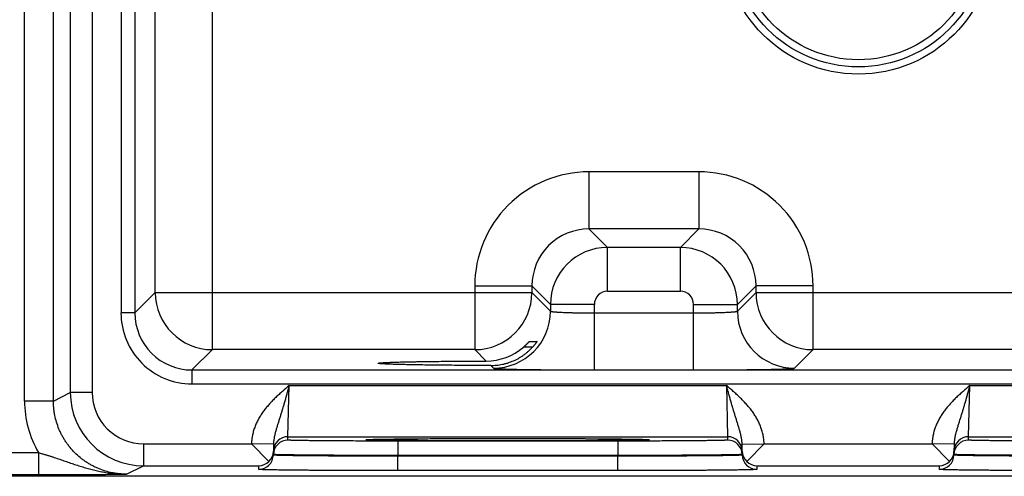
# Model space of a CAD drawing. Header units: inches. Extents: x 0 to 34, y 0 to 22.
# Tile 24 of 116: x 9.319 to 10.664, y 13.732 to 14.356. Entities that reach past the tile are written whole.
import ezdxf

# ---------------------------------------------------------------- set-up
doc = ezdxf.new("R2010")
doc.units = ezdxf.units.IN
doc.header["$LTSCALE"] = 1.87
doc.header["$MEASUREMENT"] = 0
doc.layers.get('0').update_dxf_attribs({"linetype": 'CONTINUOUS'})

msp = doc.modelspace()

# ---------------------------------------------------------------- linework, layer by layer
at = {"color": 7, "linetype": 'CONTINUOUS'}
for p, q in [((9.3256, 13.8353), (9.3256, 17.0985)), ((9.365, 13.8353), (9.365, 17.0985)), ((9.3881, 17.0869), (9.3881, 13.8468)), ((9.4181, 17.0869), (9.4181, 13.8468)), ((9.5822, 13.9055), (9.5822, 17.0282)), ((9.4574, 16.9781), (9.4574, 13.9557)), ((9.4764, 16.9781), (9.4764, 13.9557)), ((9.5042, 13.9835), (9.5042, 16.9502)), ((10.0967, 14.1485), (10.0967, 14.0705)), ((10.247, 14.1485), (10.0967, 14.1485)), ((10.247, 14.1485), (10.247, 14.0705)), ((10.0967, 14.0705), (10.1221, 14.0451)), ((10.247, 14.0705), (10.0967, 14.0705)), ((10.247, 14.0705), (10.2217, 14.0451)), ((10.1221, 13.9851), (10.1221, 14.0451)), ((10.2217, 14.0451), (10.1221, 14.0451)), ((10.2217, 13.9851), (10.2217, 14.0451)), ((9.9407, 13.9925), (9.9407, 13.9055)), ((9.9407, 13.9925), (10.0187, 13.9925)), ((10.0187, 13.9925), (10.0441, 13.9672)), ((10.0187, 13.9925), (10.0187, 13.9835)), ((10.325, 13.9925), (10.2997, 13.9672)), ((10.325, 13.9835), (10.325, 13.9925)), ((10.403, 13.9925), (10.325, 13.9925)), ((10.403, 13.9055), (10.403, 13.9925)), ((9.4764, 13.9557), (9.5042, 13.9835)), ((9.5042, 13.9835), (10.0187, 13.9835)), ((10.0187, 13.9835), (10.0441, 13.9581)), ((10.2217, 13.9851), (10.1221, 13.9851)), ((10.2997, 13.9581), (10.325, 13.9835)), ((10.325, 13.9835), (10.9487, 13.9835)), ((10.0441, 13.9672), (10.0441, 13.9581)), ((10.1041, 13.9672), (10.0441, 13.9672)), ((10.1041, 13.8778), (10.1041, 13.9672)), ((10.2397, 13.8778), (10.2397, 13.9672)), ((10.2397, 13.9672), (10.2997, 13.9672)), ((10.2997, 13.9581), (10.2997, 13.9672)), ((9.4764, 13.9557), (9.4574, 13.9557)), ((10.1041, 13.9558), (10.2397, 13.9558)), ((10.0154, 13.9167), (10.0258, 13.9167)), ((9.5543, 13.8777), (9.5822, 13.9055)), ((9.9408, 13.9055), (9.5822, 13.9055)), ((9.9563, 13.8899), (9.9408, 13.9055)), ((10.0197, 13.9089), (10.0073, 13.9089)), ((10.3776, 13.8801), (10.403, 13.9055)), ((10.8708, 13.9055), (10.403, 13.9055)), ((9.8087, 13.8869), (9.8087, 13.8869)), ((9.5543, 13.8777), (9.5543, 13.8587)), ((9.5543, 13.8777), (16.9525, 13.8777)), ((9.9625, 13.8838), (9.9661, 13.8801)), ((10.1041, 13.8778), (10.2397, 13.8778)), ((9.5543, 13.8587), (16.9525, 13.8587)), ((9.365, 13.8353), (9.3881, 13.8468)), ((9.4181, 13.8468), (9.3881, 13.8468)), ((9.6855, 13.7865), (9.6871, 13.8565)), ((9.6871, 13.8565), (10.2847, 13.8565)), ((10.2847, 13.8565), (10.2862, 13.7865)), ((10.6155, 13.7865), (10.6171, 13.8565)), ((10.6171, 13.8565), (11.2147, 13.8565)), ((9.365, 13.8353), (9.3256, 13.8353)), ((9.4881, 13.7768), (9.4881, 13.7468)), ((9.4881, 13.7768), (9.6357, 13.7768)), ((9.6657, 13.7763), (9.6358, 13.7768)), ((9.6595, 13.7527), (9.6358, 13.7768)), ((9.6855, 13.7818), (9.6855, 13.7865)), ((9.6855, 13.7865), (10.2862, 13.7865)), ((9.7921, 13.7824), (9.7943, 13.7826)), ((9.7944, 13.7826), (9.7945, 13.7826)), ((9.7945, 13.7826), (9.7947, 13.7826)), ((9.7947, 13.7826), (9.795, 13.7826)), ((9.795, 13.7826), (9.7953, 13.7827)), ((9.7953, 13.7827), (9.7956, 13.7827)), ((9.7956, 13.7827), (9.7963, 13.7827)), ((9.7963, 13.7827), (9.797, 13.7827)), ((9.797, 13.7827), (9.7984, 13.7828)), ((9.7984, 13.7828), (9.8, 13.7829)), ((9.8, 13.7829), (9.8026, 13.7829)), ((9.8026, 13.7829), (9.8057, 13.783)), ((9.8057, 13.783), (9.8096, 13.7831)), ((9.8096, 13.7831), (9.8142, 13.7832)), ((9.8142, 13.7832), (9.8199, 13.7833)), ((9.8199, 13.7833), (9.8252, 13.7833)), ((9.8252, 13.7833), (9.8312, 13.7834)), ((9.8312, 13.7834), (9.8382, 13.7835)), ((9.8355, 13.7805), (9.8355, 13.7607)), ((10.1362, 13.7805), (9.8355, 13.7805)), ((9.8382, 13.7835), (9.8465, 13.7836)), ((9.8465, 13.7836), (9.8567, 13.7836)), ((9.8567, 13.7836), (9.8658, 13.7837)), ((9.8658, 13.7837), (9.8767, 13.7838)), ((9.8767, 13.7838), (9.89, 13.7839)), ((9.89, 13.7839), (9.9002, 13.7839)), ((9.9002, 13.7839), (9.9115, 13.7839)), ((9.9115, 13.7839), (9.9234, 13.784)), ((9.9234, 13.784), (9.9355, 13.784)), ((9.9355, 13.784), (9.9477, 13.784)), ((9.9477, 13.784), (9.9602, 13.7841)), ((9.9602, 13.7841), (9.9727, 13.7841)), ((9.9727, 13.7841), (9.9853, 13.7841)), ((9.9853, 13.7841), (9.9979, 13.7841)), ((9.9979, 13.7841), (10.0105, 13.7841)), ((10.0105, 13.7841), (10.023, 13.784)), ((10.023, 13.784), (10.0353, 13.784)), ((10.0353, 13.784), (10.0474, 13.784)), ((10.0474, 13.784), (10.0592, 13.7839)), ((10.0592, 13.7839), (10.0707, 13.7839)), ((10.0707, 13.7839), (10.0818, 13.7839)), ((10.0818, 13.7839), (10.0926, 13.7838)), ((10.0926, 13.7838), (10.1029, 13.7837)), ((10.1029, 13.7837), (10.1126, 13.7837)), ((10.1126, 13.7837), (10.1219, 13.7836)), ((10.1219, 13.7836), (10.1299, 13.7835)), ((10.1299, 13.7835), (10.1366, 13.7834)), ((10.1362, 13.7805), (10.1362, 13.7607)), ((10.1366, 13.7834), (10.1446, 13.7833)), ((10.1446, 13.7833), (10.151, 13.7833)), ((10.151, 13.7833), (10.1562, 13.7832)), ((10.1562, 13.7832), (10.1604, 13.7831)), ((10.1604, 13.7831), (10.1639, 13.783)), ((10.1639, 13.783), (10.1676, 13.783)), ((10.1676, 13.783), (10.1704, 13.7829)), ((10.1704, 13.7829), (10.1727, 13.7828)), ((10.1727, 13.7828), (10.174, 13.7828)), ((10.174, 13.7828), (10.1751, 13.7827)), ((10.1751, 13.7827), (10.1759, 13.7827)), ((10.1759, 13.7827), (10.1764, 13.7827)), ((10.1764, 13.7827), (10.1767, 13.7827)), ((10.1767, 13.7827), (10.177, 13.7826)), ((10.1774, 13.7826), (10.1796, 13.7824)), ((10.2862, 13.7865), (10.2862, 13.7818)), ((10.3061, 13.7763), (10.336, 13.7768)), ((10.3123, 13.7527), (10.336, 13.7768)), ((10.336, 13.7768), (10.5657, 13.7768)), ((10.5957, 13.7763), (10.5658, 13.7768)), ((10.5895, 13.7527), (10.5658, 13.7768)), ((10.6155, 13.7865), (11.2162, 13.7865)), ((10.6155, 13.7818), (10.6155, 13.7865)), ((7.7526, 13.7647), (9.3448, 13.7647)), ((9.3448, 13.7647), (9.3448, 13.7347)), ((9.6657, 13.7763), (9.6655, 13.7665)), ((9.6655, 13.7615), (9.6655, 13.7665)), ((9.6655, 13.7622), (9.6655, 13.7665)), ((10.3062, 13.7665), (10.3061, 13.7763)), ((10.3062, 13.7665), (10.3062, 13.7622)), ((10.3062, 13.7665), (10.3062, 13.7615)), ((10.5957, 13.7763), (10.5955, 13.7665)), ((10.5955, 13.7615), (10.5955, 13.7665)), ((10.5955, 13.7622), (10.5955, 13.7665)), ((9.6655, 13.7622), (9.6655, 13.7615)), ((10.1362, 13.7607), (9.8355, 13.7607)), ((9.8355, 13.7607), (9.8355, 13.76)), ((9.8355, 13.7402), (9.8355, 13.76)), ((10.1362, 13.76), (9.8355, 13.76)), ((10.1362, 13.7607), (10.1362, 13.76)), ((10.1362, 13.7402), (10.1362, 13.76)), ((10.3062, 13.7622), (10.3062, 13.7615)), ((10.5955, 13.7622), (10.5955, 13.7615)), ((9.465, 13.7353), (9.4881, 13.7468)), ((9.4881, 13.7468), (9.6455, 13.7468)), ((9.6455, 13.7418), (9.6455, 13.7468)), ((10.1362, 13.7402), (9.8355, 13.7402)), ((10.3262, 13.7468), (10.3262, 13.7418)), ((10.3262, 13.7468), (10.5755, 13.7468)), ((10.5755, 13.7418), (10.5755, 13.7468)), ((17.1568, 13.7324), (7.7334, 13.7324)), ((7.7526, 13.7347), (9.3448, 13.7347))]:
    msp.add_line(p, q, dxfattribs=at)
for points in [[(9.7944, 13.7826), (9.7944, 13.7826), (9.7944, 13.7826), (9.7944, 13.7826), (9.7944, 13.7826)], [(10.177, 13.7826), (10.1772, 13.7826), (10.1773, 13.7826), (10.1773, 13.7826), (10.1774, 13.7826), (10.1774, 13.7826)]]:
    msp.add_lwpolyline(points, dxfattribs=at)
for radius in [0.1848, 0.175, 0.1652]:
    msp.add_circle((10.4649, 14.4669), radius, dxfattribs=at)
for centre, radius, start, end in [((10.0967, 13.9925), 0.156, 89.9966, 180.0034), ((10.247, 13.9925), 0.156, 359.9966, 90.0034), ((10.0967, 13.9926), 0.0779, 89.9712, 180.0288), ((10.2471, 13.9926), 0.0779, 359.9712, 90.0288), ((10.1221, 13.9671), 0.078, 90.0148, 179.9847), ((10.2216, 13.9671), 0.078, 0.0148, 89.9847), ((9.5822, 13.9835), 0.078, 180.0209, 269.9791), ((9.9407, 13.9835), 0.078, 270.0209, 359.9791), ((10.1221, 13.9672), 0.018, 89.9966, 180.0034), ((10.2217, 13.9672), 0.018, 359.9966, 90.0034), ((10.403, 13.9835), 0.078, 180.0209, 269.9791), ((9.5543, 13.9557), 0.097, 179.9966, 270.0034), ((9.5543, 13.9557), 0.078, 179.9906, 270.0094), ((9.9661, 13.9581), 0.078, 270.0209, 359.9791), ((10.3777, 13.9581), 0.078, 180.0209, 269.9791), ((9.9561, 13.9685), 0.0786, 270.1955, 310.6953), ((9.4881, 13.8468), 0.1, 180.003, 269.9996), ((9.4881, 13.8468), 0.07, 180.002, 270.0054), ((9.465, 13.8353), 0.1394, 180.0002, 210.4331), ((9.6855, 13.7665), 0.02, 89.9988, 178.9987), ((9.6855, 13.7618), 0.02, 89.9988, 178.9987), ((10.2862, 13.7665), 0.02, 1.0013, 90.0012), ((10.2862, 13.7618), 0.02, 1.0013, 90.0012), ((10.6155, 13.7665), 0.02, 89.9988, 178.9987), ((10.6155, 13.7618), 0.02, 89.9988, 178.9987), ((9.6459, 13.7669), 0.0197, 313.772, 358.9399), ((10.3259, 13.7669), 0.0197, 181.0601, 226.228), ((10.5759, 13.7669), 0.0197, 313.772, 358.9399), ((9.6455, 13.7618), 0.02, 269.9988, 358.9987), ((9.6453, 13.767), 0.0202, 270.6866, 314.5936), ((10.3262, 13.7618), 0.02, 181.0013, 270.0012), ((10.3265, 13.767), 0.0202, 225.4064, 269.3134), ((10.5755, 13.7618), 0.02, 269.9988, 358.9987), ((10.5753, 13.767), 0.0202, 270.6866, 314.5936)]:
    msp.add_arc(centre, radius, start, end, dxfattribs=at)
for points, knots in [([(10.0441, 13.9581), (10.0441, 13.9581), (10.0441, 13.9581), (10.0442, 13.958), (10.0442, 13.958), (10.0443, 13.958), (10.0444, 13.9579), (10.0445, 13.9579), (10.0447, 13.9578), (10.0449, 13.9578), (10.0452, 13.9577), (10.0454, 13.9577), (10.0458, 13.9576), (10.0463, 13.9575), (10.047, 13.9574), (10.0479, 13.9573), (10.049, 13.9572), (10.0502, 13.9571), (10.0516, 13.957), (10.053, 13.9569), (10.0546, 13.9568), (10.0563, 13.9567), (10.0588, 13.9566), (10.0622, 13.9564), (10.0665, 13.9563), (10.0712, 13.9561), (10.0762, 13.956), (10.0814, 13.9559), (10.0869, 13.9559), (10.0925, 13.9558), (10.0983, 13.9558), (10.1022, 13.9558), (10.1041, 13.9558)], [0, 0, 0, 0, 0.001207, 0.001961, 0.002833, 0.003829, 0.004956, 0.007611, 0.010815, 0.014577, 0.018901, 0.023789, 0.029239, 0.035252, 0.048956, 0.064875, 0.08298, 0.103229, 0.12558, 0.14998, 0.176375, 0.204704, 0.234901, 0.300614, 0.372901, 0.451088, 0.534442, 0.622178, 0.713474, 0.807469, 0.903279, 1, 1, 1, 1]), ([(10.2397, 13.9558), (10.2416, 13.9558), (10.2455, 13.9558), (10.2512, 13.9558), (10.2568, 13.9559), (10.2623, 13.9559), (10.2676, 13.956), (10.2726, 13.9561), (10.2773, 13.9563), (10.2816, 13.9564), (10.285, 13.9566), (10.2874, 13.9567), (10.2891, 13.9568), (10.2907, 13.9569), (10.2922, 13.957), (10.2935, 13.9571), (10.2947, 13.9572), (10.2958, 13.9573), (10.2968, 13.9574), (10.2975, 13.9575), (10.298, 13.9576), (10.2983, 13.9577), (10.2986, 13.9577), (10.2989, 13.9578), (10.2991, 13.9578), (10.2993, 13.9579), (10.2994, 13.9579), (10.2995, 13.958), (10.2995, 13.958), (10.2996, 13.958), (10.2996, 13.9581), (10.2996, 13.9581), (10.2997, 13.9581)], [0, 0, 0, 0, 0.096721, 0.192531, 0.286526, 0.377822, 0.465558, 0.548912, 0.627099, 0.699386, 0.765099, 0.795296, 0.823625, 0.85002, 0.87442, 0.896771, 0.91702, 0.935125, 0.951044, 0.964748, 0.970761, 0.976211, 0.981099, 0.985423, 0.989185, 0.992389, 0.995044, 0.996171, 0.997167, 0.998039, 0.998793, 1, 1, 1, 1]), ([(10.0073, 13.9089), (10.0078, 13.9094), (10.0085, 13.91), (10.0095, 13.9109), (10.0102, 13.9115), (10.0108, 13.9121), (10.0115, 13.9128), (10.0121, 13.9134), (10.0127, 13.9139), (10.0132, 13.9145), (10.0137, 13.9149), (10.014, 13.9153), (10.0142, 13.9155), (10.0144, 13.9157), (10.0146, 13.9159), (10.0148, 13.9161), (10.0149, 13.9162), (10.0151, 13.9164), (10.0152, 13.9165), (10.0152, 13.9166), (10.0153, 13.9166), (10.0153, 13.9166), (10.0154, 13.9167), (10.0154, 13.9167), (10.0154, 13.9167), (10.0154, 13.9167), (10.0154, 13.9167), (10.0154, 13.9167), (10.0154, 13.9167)], [0, 0, 0, 0, 0.173069, 0.25813, 0.341741, 0.4235, 0.502943, 0.579537, 0.652667, 0.721616, 0.785552, 0.815343, 0.843507, 0.869898, 0.894362, 0.916736, 0.936847, 0.954515, 0.969555, 0.976033, 0.981784, 0.986788, 0.991023, 0.994469, 0.997113, 0.998946, 0.999565, 1, 1, 1, 1]), ([(10.0258, 13.9167), (10.0258, 13.9167), (10.0258, 13.9167), (10.0258, 13.9167), (10.0258, 13.9167), (10.0258, 13.9167), (10.0258, 13.9167), (10.0258, 13.9167), (10.0257, 13.9167), (10.0257, 13.9167), (10.0257, 13.9167), (10.0257, 13.9166), (10.0257, 13.9166), (10.0257, 13.9165), (10.0256, 13.9164), (10.0255, 13.9163), (10.0255, 13.9162), (10.0254, 13.9161), (10.0253, 13.9159), (10.0251, 13.9156), (10.0248, 13.9152), (10.0244, 13.9147), (10.024, 13.9141), (10.0236, 13.9136), (10.0231, 13.913), (10.0226, 13.9124), (10.0221, 13.9117), (10.0216, 13.9111), (10.0208, 13.9102), (10.0202, 13.9095), (10.0198, 13.9091)], [0, 0, 0, 0, 0.000305, 0.000608, 0.00102, 0.00159, 0.002336, 0.003265, 0.004379, 0.005679, 0.008833, 0.012721, 0.01733, 0.022647, 0.035344, 0.050685, 0.059306, 0.068538, 0.088769, 0.135831, 0.190836, 0.252811, 0.320858, 0.394158, 0.471968, 0.553616, 0.638495, 0.726053, 0.815791, 1, 1, 1, 1]), ([(9.9625, 13.8838), (9.9638, 13.8838), (9.9665, 13.8839), (9.9705, 13.8842), (9.9745, 13.8847), (9.9785, 13.8854), (9.9824, 13.8863), (9.9876, 13.8879), (9.9939, 13.8903), (10, 13.8933), (10.0046, 13.8961), (10.0079, 13.8984), (10.0111, 13.9008), (10.0142, 13.9034), (10.0171, 13.9062), (10.0189, 13.9081), (10.0198, 13.9091)], [0, 0, 0, 0, 0.062323, 0.124811, 0.187429, 0.250137, 0.312899, 0.37568, 0.501127, 0.626327, 0.688819, 0.751218, 0.813527, 0.875752, 0.937904, 1, 1, 1, 1]), ([(9.8087, 13.8869), (9.8087, 13.8869), (9.8087, 13.8869), (9.8087, 13.8869), (9.8088, 13.887), (9.8088, 13.887), (9.8089, 13.887), (9.809, 13.8871), (9.8091, 13.8871), (9.8093, 13.8871), (9.8095, 13.8872), (9.8099, 13.8872), (9.8104, 13.8873), (9.8109, 13.8874), (9.8116, 13.8874), (9.8123, 13.8875), (9.8135, 13.8876), (9.8151, 13.8877), (9.8173, 13.8878), (9.8198, 13.888), (9.8227, 13.8881), (9.8258, 13.8882), (9.8293, 13.8883), (9.8331, 13.8884), (9.8371, 13.8886), (9.8415, 13.8887), (9.8461, 13.8888), (9.8509, 13.8889), (9.8561, 13.889), (9.8634, 13.8891), (9.8731, 13.8893), (9.8855, 13.8894), (9.8985, 13.8896), (9.9123, 13.8897), (9.9266, 13.8898), (9.9413, 13.8899), (9.9513, 13.8899), (9.9563, 13.8899)], [0, 0, 0, 0, 0.000271, 0.000441, 0.00064, 0.001129, 0.00175, 0.002505, 0.003398, 0.004429, 0.0056, 0.008361, 0.011682, 0.015562, 0.02, 0.024995, 0.030544, 0.043297, 0.058244, 0.075364, 0.09464, 0.116043, 0.139519, 0.165015, 0.192474, 0.221841, 0.253063, 0.286084, 0.32085, 0.357303, 0.434997, 0.518522, 0.607216, 0.70042, 0.797459, 0.897581, 1, 1, 1, 1]), ([(9.9625, 13.8838), (9.9572, 13.8838), (9.9469, 13.8839), (9.9316, 13.8839), (9.9167, 13.884), (9.9024, 13.8841), (9.8887, 13.8843), (9.8759, 13.8844), (9.8657, 13.8846), (9.858, 13.8847), (9.8526, 13.8848), (9.8475, 13.8849), (9.8427, 13.8851), (9.8382, 13.8852), (9.8339, 13.8853), (9.83, 13.8854), (9.8264, 13.8855), (9.8231, 13.8857), (9.8201, 13.8858), (9.8175, 13.8859), (9.8155, 13.886), (9.8141, 13.8861), (9.8132, 13.8862), (9.8123, 13.8863), (9.8116, 13.8863), (9.8109, 13.8864), (9.8104, 13.8864), (9.8101, 13.8865), (9.8098, 13.8865), (9.8096, 13.8866), (9.8094, 13.8866), (9.8092, 13.8866), (9.8091, 13.8867), (9.809, 13.8867), (9.8089, 13.8867), (9.8088, 13.8868), (9.8088, 13.8868), (9.8087, 13.8868), (9.8087, 13.8868), (9.8087, 13.8868), (9.8087, 13.8869), (9.8087, 13.8869), (9.8087, 13.8869)], [0, 0, 0, 0, 0.101866, 0.20169, 0.298653, 0.391946, 0.480843, 0.564654, 0.642687, 0.67932, 0.714258, 0.747442, 0.778812, 0.808312, 0.835885, 0.861473, 0.885019, 0.906465, 0.925756, 0.942856, 0.957747, 0.964357, 0.970408, 0.975897, 0.980822, 0.985181, 0.988973, 0.990656, 0.992197, 0.993595, 0.994851, 0.995965, 0.996937, 0.997769, 0.998462, 0.999019, 0.999249, 0.999447, 0.999617, 0.999761, 0.999886, 1, 1, 1, 1]), ([(9.9661, 13.8801), (9.9661, 13.8801), (9.9661, 13.8801), (9.9662, 13.8801), (9.9662, 13.8801), (9.9663, 13.8801), (9.9664, 13.88), (9.9665, 13.88), (9.9667, 13.88), (9.967, 13.8799), (9.9675, 13.8798), (9.968, 13.8798), (9.9685, 13.8797), (9.9692, 13.8797), (9.9699, 13.8796), (9.9708, 13.8796), (9.9717, 13.8795), (9.973, 13.8794), (9.9749, 13.8793), (9.9774, 13.8792), (9.9802, 13.8791), (9.9833, 13.879), (9.9866, 13.8789), (9.9903, 13.8788), (9.9942, 13.8787), (9.9984, 13.8786), (10.0028, 13.8785), (10.0091, 13.8784), (10.0176, 13.8783), (10.0284, 13.8782), (10.0399, 13.878), (10.052, 13.8779), (10.0646, 13.8779), (10.0775, 13.8778), (10.0908, 13.8778), (10.0996, 13.8778), (10.1041, 13.8778)], [0, 0, 0, 0, 0.000163, 0.000356, 0.000837, 0.001454, 0.002211, 0.003109, 0.004151, 0.006666, 0.009759, 0.013431, 0.01768, 0.022505, 0.027903, 0.033872, 0.040409, 0.047509, 0.063386, 0.081466, 0.101706, 0.124061, 0.148477, 0.174898, 0.203262, 0.233501, 0.265545, 0.299319, 0.371734, 0.450065, 0.533574, 0.621476, 0.712942, 0.807113, 0.9031, 1, 1, 1, 1]), ([(10.2397, 13.8778), (10.2441, 13.8778), (10.253, 13.8778), (10.2662, 13.8778), (10.2792, 13.8779), (10.2917, 13.8779), (10.3038, 13.878), (10.3153, 13.8782), (10.3261, 13.8783), (10.3346, 13.8784), (10.341, 13.8785), (10.3454, 13.8786), (10.3496, 13.8787), (10.3535, 13.8788), (10.3571, 13.8789), (10.3605, 13.879), (10.3636, 13.8791), (10.3663, 13.8792), (10.3688, 13.8793), (10.3707, 13.8794), (10.3721, 13.8795), (10.373, 13.8796), (10.3738, 13.8796), (10.3745, 13.8797), (10.3752, 13.8797), (10.3758, 13.8798), (10.3763, 13.8798), (10.3767, 13.8799), (10.377, 13.88), (10.3772, 13.88), (10.3773, 13.88), (10.3774, 13.8801), (10.3775, 13.8801), (10.3776, 13.8801), (10.3776, 13.8801), (10.3776, 13.8801), (10.3776, 13.8801)], [0, 0, 0, 0, 0.0969, 0.192887, 0.287058, 0.378524, 0.466426, 0.549935, 0.628266, 0.700681, 0.734455, 0.766499, 0.796738, 0.825102, 0.851523, 0.875939, 0.898294, 0.918534, 0.936614, 0.952491, 0.959591, 0.966128, 0.972097, 0.977495, 0.98232, 0.986569, 0.990241, 0.993334, 0.995849, 0.996891, 0.997789, 0.998546, 0.999163, 0.999644, 0.999837, 1, 1, 1, 1]), ([(9.6871, 13.8565), (9.684, 13.8539), (9.6794, 13.8499), (9.6733, 13.8444), (9.6688, 13.8402), (9.6645, 13.8359), (9.661, 13.8322), (9.6583, 13.8291), (9.6563, 13.8268), (9.6544, 13.8244), (9.6526, 13.822), (9.6508, 13.8195), (9.649, 13.8169), (9.6474, 13.8144), (9.6459, 13.8117), (9.6444, 13.809), (9.6425, 13.8054), (9.6405, 13.8007), (9.6388, 13.7959), (9.6377, 13.792), (9.6372, 13.7895), (9.6368, 13.7875), (9.6365, 13.786), (9.6363, 13.7845), (9.6361, 13.7829), (9.6359, 13.7814), (9.6358, 13.7799), (9.6357, 13.7784), (9.6357, 13.7774), (9.6357, 13.7768)], [0, 0, 0, 0, 0.125001, 0.187502, 0.250003, 0.312504, 0.375004, 0.406255, 0.437506, 0.468757, 0.500008, 0.53126, 0.562511, 0.593762, 0.625012, 0.656263, 0.687514, 0.750004, 0.812492, 0.843742, 0.874992, 0.890618, 0.906244, 0.92187, 0.937496, 0.953122, 0.968748, 0.984374, 1, 1, 1, 1]), ([(9.6871, 13.8565), (9.6868, 13.8556), (9.6865, 13.8543), (9.686, 13.8525), (9.6856, 13.8511), (9.6852, 13.8498), (9.6847, 13.848), (9.6841, 13.8458), (9.6834, 13.8431), (9.6828, 13.8409), (9.6823, 13.8391), (9.6818, 13.8373), (9.6811, 13.8352), (9.6804, 13.8325), (9.6796, 13.8299), (9.679, 13.8278), (9.6785, 13.8261), (9.6781, 13.8248), (9.6777, 13.8236), (9.6772, 13.8219), (9.6766, 13.8198), (9.6759, 13.8173), (9.6751, 13.8148), (9.6743, 13.8124), (9.6733, 13.8092), (9.6723, 13.806), (9.6713, 13.8028), (9.6706, 13.8004), (9.6699, 13.7981), (9.6692, 13.7957), (9.6685, 13.7934), (9.6679, 13.791), (9.6673, 13.7886), (9.6668, 13.7862), (9.6664, 13.7837), (9.6659, 13.7804), (9.6657, 13.7779), (9.6657, 13.7763)], [0, 0, 0, 0, 0.033611, 0.050408, 0.067194, 0.083966, 0.100721, 0.134165, 0.1675, 0.200702, 0.217245, 0.233745, 0.266607, 0.299272, 0.331722, 0.36394, 0.379958, 0.395913, 0.411807, 0.427638, 0.45911, 0.490326, 0.521286, 0.551998, 0.582476, 0.642799, 0.672682, 0.702419, 0.732044, 0.761588, 0.791091, 0.820598, 0.850144, 0.87978, 0.909544, 0.93948, 1, 1, 1, 1]), ([(10.3061, 13.7763), (10.306, 13.7779), (10.3058, 13.7804), (10.3054, 13.7837), (10.3049, 13.7862), (10.3044, 13.7886), (10.3038, 13.791), (10.3032, 13.7934), (10.3025, 13.7957), (10.3018, 13.7981), (10.3011, 13.8004), (10.3004, 13.8028), (10.2994, 13.806), (10.2984, 13.8092), (10.2974, 13.8124), (10.2966, 13.8148), (10.2959, 13.8173), (10.2951, 13.8198), (10.2945, 13.8219), (10.294, 13.8235), (10.2936, 13.8248), (10.2932, 13.8261), (10.2927, 13.8278), (10.2921, 13.8299), (10.2913, 13.8325), (10.2906, 13.8351), (10.29, 13.8373), (10.2895, 13.8391), (10.289, 13.8409), (10.2884, 13.8431), (10.2876, 13.8457), (10.287, 13.848), (10.2865, 13.8498), (10.286, 13.8516), (10.2854, 13.8538), (10.2849, 13.8556), (10.2847, 13.8565)], [0, 0, 0, 0, 0.06052, 0.090458, 0.120222, 0.149858, 0.179405, 0.208912, 0.238416, 0.26796, 0.297585, 0.327322, 0.357205, 0.417528, 0.448006, 0.478718, 0.509678, 0.540892, 0.572365, 0.588196, 0.604089, 0.620044, 0.636061, 0.668279, 0.700729, 0.733393, 0.766255, 0.782755, 0.799298, 0.832499, 0.865834, 0.899278, 0.916033, 0.932805, 0.966389, 1, 1, 1, 1]), ([(10.336, 13.7768), (10.336, 13.7774), (10.336, 13.7784), (10.3359, 13.7799), (10.3358, 13.7814), (10.3356, 13.7829), (10.3355, 13.7845), (10.3352, 13.786), (10.335, 13.7875), (10.3346, 13.7895), (10.334, 13.792), (10.3329, 13.7959), (10.3312, 13.8007), (10.3292, 13.8054), (10.3274, 13.809), (10.3259, 13.8117), (10.3243, 13.8144), (10.3227, 13.8169), (10.321, 13.8195), (10.3192, 13.822), (10.3173, 13.8244), (10.3154, 13.8268), (10.3134, 13.8291), (10.3114, 13.8314), (10.3093, 13.8337), (10.3065, 13.8366), (10.3029, 13.8402), (10.2984, 13.8444), (10.2939, 13.8485), (10.2893, 13.8525), (10.2862, 13.8552), (10.2847, 13.8565)], [0, 0, 0, 0, 0.015626, 0.031252, 0.046878, 0.062504, 0.07813, 0.093755, 0.109381, 0.125007, 0.156257, 0.187507, 0.249995, 0.312485, 0.343736, 0.374986, 0.406237, 0.437488, 0.468739, 0.49999, 0.531241, 0.562492, 0.593743, 0.624994, 0.656245, 0.687497, 0.749997, 0.812498, 0.874999, 0.9375, 1, 1, 1, 1]), ([(10.6171, 13.8565), (10.614, 13.8539), (10.6094, 13.8499), (10.6033, 13.8444), (10.5988, 13.8402), (10.5945, 13.8359), (10.591, 13.8322), (10.5883, 13.8291), (10.5863, 13.8268), (10.5844, 13.8244), (10.5826, 13.822), (10.5808, 13.8195), (10.579, 13.8169), (10.5774, 13.8144), (10.5759, 13.8117), (10.5744, 13.809), (10.5725, 13.8054), (10.5705, 13.8007), (10.5688, 13.7959), (10.5677, 13.792), (10.5672, 13.7895), (10.5668, 13.7875), (10.5665, 13.786), (10.5663, 13.7845), (10.5661, 13.7829), (10.5659, 13.7814), (10.5658, 13.7799), (10.5657, 13.7784), (10.5657, 13.7774), (10.5657, 13.7768)], [0, 0, 0, 0, 0.125001, 0.187502, 0.250003, 0.312504, 0.375004, 0.406255, 0.437506, 0.468757, 0.500008, 0.53126, 0.562511, 0.593762, 0.625012, 0.656263, 0.687514, 0.750004, 0.812492, 0.843742, 0.874992, 0.890618, 0.906244, 0.92187, 0.937496, 0.953122, 0.968748, 0.984374, 1, 1, 1, 1]), ([(10.6171, 13.8565), (10.6168, 13.8556), (10.6165, 13.8543), (10.616, 13.8525), (10.6156, 13.8511), (10.6152, 13.8498), (10.6147, 13.848), (10.6141, 13.8458), (10.6134, 13.8431), (10.6128, 13.8409), (10.6123, 13.8391), (10.6118, 13.8373), (10.6111, 13.8352), (10.6104, 13.8325), (10.6096, 13.8299), (10.609, 13.8278), (10.6085, 13.8261), (10.6081, 13.8248), (10.6077, 13.8236), (10.6072, 13.8219), (10.6066, 13.8198), (10.6059, 13.8173), (10.6051, 13.8148), (10.6043, 13.8124), (10.6033, 13.8092), (10.6023, 13.806), (10.6013, 13.8028), (10.6006, 13.8004), (10.5999, 13.7981), (10.5992, 13.7957), (10.5985, 13.7934), (10.5979, 13.791), (10.5973, 13.7886), (10.5968, 13.7862), (10.5964, 13.7837), (10.5959, 13.7804), (10.5957, 13.7779), (10.5957, 13.7763)], [0, 0, 0, 0, 0.033611, 0.050408, 0.067194, 0.083966, 0.100721, 0.134165, 0.1675, 0.200702, 0.217245, 0.233745, 0.266607, 0.299272, 0.331722, 0.36394, 0.379958, 0.395913, 0.411807, 0.427638, 0.45911, 0.490326, 0.521286, 0.551998, 0.582476, 0.642799, 0.672682, 0.702419, 0.732044, 0.761588, 0.791091, 0.820598, 0.850144, 0.87978, 0.909544, 0.93948, 1, 1, 1, 1]), ([(9.465, 13.7353), (9.4634, 13.7353), (9.4601, 13.7354), (9.4552, 13.7357), (9.4503, 13.7363), (9.4439, 13.7374), (9.4359, 13.7394), (9.4282, 13.7422), (9.4222, 13.7448), (9.4178, 13.7471), (9.4136, 13.7495), (9.4094, 13.7521), (9.4054, 13.7549), (9.4002, 13.7589), (9.3942, 13.7645), (9.3887, 13.7705), (9.3846, 13.7757), (9.3818, 13.7797), (9.3792, 13.7838), (9.3768, 13.7881), (9.3745, 13.7925), (9.3719, 13.7985), (9.3691, 13.8062), (9.3671, 13.8141), (9.366, 13.8206), (9.3654, 13.8255), (9.3651, 13.8304), (9.365, 13.8336), (9.365, 13.8353)], [0, 0, 0, 0, 0.031253, 0.062506, 0.093759, 0.125012, 0.1875, 0.249988, 0.281241, 0.312495, 0.343748, 0.375002, 0.406255, 0.437509, 0.499997, 0.562486, 0.593739, 0.624993, 0.656247, 0.687501, 0.718754, 0.750008, 0.812497, 0.874985, 0.906239, 0.937493, 0.968746, 1, 1, 1, 1]), ([(9.8355, 13.7805), (9.8306, 13.7805), (9.8208, 13.7805), (9.8063, 13.7806), (9.7921, 13.7806), (9.7783, 13.7806), (9.765, 13.7807), (9.7524, 13.7808), (9.7424, 13.7808), (9.7349, 13.7809), (9.7295, 13.7809), (9.7245, 13.781), (9.7197, 13.781), (9.7151, 13.7811), (9.7109, 13.7811), (9.707, 13.7812), (9.7033, 13.7812), (9.7, 13.7813), (9.697, 13.7813), (9.6948, 13.7814), (9.6931, 13.7814), (9.692, 13.7815), (9.691, 13.7815), (9.69, 13.7815), (9.6892, 13.7816), (9.6884, 13.7816), (9.6878, 13.7816), (9.6872, 13.7817), (9.6867, 13.7817), (9.6863, 13.7817), (9.6861, 13.7817), (9.6859, 13.7817), (9.6858, 13.7818), (9.6857, 13.7818), (9.6857, 13.7818), (9.6856, 13.7818), (9.6856, 13.7818), (9.6856, 13.7818), (9.6856, 13.7818), (9.6855, 13.7818), (9.6855, 13.7818), (9.6855, 13.7818), (9.6855, 13.7818)], [0, 0, 0, 0, 0.097998, 0.195053, 0.29023, 0.382613, 0.471311, 0.555471, 0.634282, 0.671442, 0.706984, 0.740823, 0.772877, 0.80307, 0.831327, 0.857582, 0.881771, 0.903837, 0.923725, 0.941388, 0.949372, 0.956785, 0.963621, 0.969877, 0.97555, 0.980635, 0.985131, 0.989034, 0.992342, 0.995055, 0.996187, 0.99717, 0.998004, 0.99869, 0.998977, 0.999227, 0.999441, 0.999618, 0.999761, 0.999819, 0.999869, 1, 1, 1, 1]), ([(10.1796, 13.7824), (10.1796, 13.7824), (10.1796, 13.7824), (10.1796, 13.7824), (10.1796, 13.7824), (10.1796, 13.7823), (10.1795, 13.7823), (10.1795, 13.7823), (10.1795, 13.7823), (10.1794, 13.7823), (10.1793, 13.7823), (10.1792, 13.7823), (10.1791, 13.7823), (10.1789, 13.7822), (10.1787, 13.7822), (10.1784, 13.7822), (10.178, 13.7822), (10.1775, 13.7821), (10.1767, 13.7821), (10.1758, 13.782), (10.1748, 13.782), (10.1737, 13.782), (10.1725, 13.7819), (10.1712, 13.7819), (10.1698, 13.7818), (10.1682, 13.7818), (10.1666, 13.7818), (10.1641, 13.7817), (10.1608, 13.7817), (10.1566, 13.7816), (10.1519, 13.7815), (10.1468, 13.7814), (10.1413, 13.7814), (10.1355, 13.7813), (10.1293, 13.7812), (10.1227, 13.7812), (10.1158, 13.7811), (10.106, 13.7811), (10.0931, 13.781), (10.0769, 13.7809), (10.0597, 13.7808), (10.0419, 13.7808), (10.0235, 13.7807), (10.0048, 13.7807), (9.9859, 13.7807), (9.9669, 13.7807), (9.9482, 13.7807), (9.9298, 13.7808), (9.912, 13.7808), (9.8949, 13.7809), (9.8786, 13.781), (9.8657, 13.7811), (9.8559, 13.7811), (9.849, 13.7812), (9.8425, 13.7812), (9.8363, 13.7813), (9.8304, 13.7814), (9.825, 13.7814), (9.8199, 13.7815), (9.8152, 13.7816), (9.8109, 13.7817), (9.8076, 13.7817), (9.8052, 13.7818), (9.8035, 13.7818), (9.802, 13.7818), (9.8005, 13.7819), (9.7992, 13.7819), (9.798, 13.782), (9.7969, 13.782), (9.7959, 13.782), (9.795, 13.7821), (9.7943, 13.7821), (9.7937, 13.7822), (9.7933, 13.7822), (9.7931, 13.7822), (9.7929, 13.7822), (9.7927, 13.7823), (9.7925, 13.7823), (9.7924, 13.7823), (9.7923, 13.7823), (9.7923, 13.7823), (9.7922, 13.7823), (9.7922, 13.7823), (9.7922, 13.7823), (9.7921, 13.7824), (9.7921, 13.7824), (9.7921, 13.7824), (9.7921, 13.7824), (9.7921, 13.7824)], [0, 0, 0, 0, 0.000029, 0.000048, 0.00007, 0.000126, 0.000199, 0.00029, 0.000399, 0.000526, 0.000672, 0.001019, 0.00144, 0.001936, 0.002507, 0.003152, 0.003871, 0.005534, 0.007493, 0.009747, 0.012297, 0.015139, 0.018272, 0.021696, 0.025406, 0.029403, 0.033683, 0.038243, 0.048196, 0.059236, 0.071337, 0.084468, 0.098599, 0.113695, 0.129721, 0.146638, 0.164407, 0.182984, 0.22238, 0.264445, 0.308776, 0.354949, 0.402517, 0.451023, 0.5, 0.548977, 0.597482, 0.645051, 0.691223, 0.735555, 0.77762, 0.817015, 0.835593, 0.853361, 0.870279, 0.886305, 0.901401, 0.915532, 0.928663, 0.940764, 0.951804, 0.961757, 0.966317, 0.970597, 0.974594, 0.978304, 0.981728, 0.984861, 0.987703, 0.990253, 0.992507, 0.994466, 0.996129, 0.996848, 0.997493, 0.998064, 0.998559, 0.998981, 0.999328, 0.999474, 0.999601, 0.99971, 0.999801, 0.999874, 0.99993, 0.999952, 0.999971, 1, 1, 1, 1]), ([(9.7943, 13.7826), (9.7946, 13.7826), (9.7951, 13.7827), (9.7962, 13.7827), (9.7978, 13.7828), (9.8, 13.7829), (9.8026, 13.7829), (9.8055, 13.783), (9.8089, 13.7831), (9.8125, 13.7831), (9.818, 13.7832), (9.8258, 13.7833), (9.836, 13.7835), (9.8474, 13.7836), (9.8599, 13.7837), (9.8734, 13.7838), (9.893, 13.7839), (9.9192, 13.784), (9.952, 13.7841), (9.9859, 13.7841), (10.0197, 13.7841), (10.0525, 13.784), (10.0787, 13.7839), (10.0983, 13.7838), (10.1118, 13.7837), (10.1243, 13.7836), (10.1357, 13.7835), (10.1459, 13.7833), (10.1537, 13.7832), (10.1592, 13.7831), (10.1629, 13.7831), (10.1662, 13.783), (10.1691, 13.7829), (10.1717, 13.7829), (10.1739, 13.7828), (10.1756, 13.7827), (10.1767, 13.7827), (10.1772, 13.7826), (10.1774, 13.7826)], [0, 0, 0, 0, 0.001812, 0.003868, 0.00871, 0.014518, 0.021281, 0.028987, 0.03762, 0.047164, 0.0576, 0.08106, 0.107814, 0.137654, 0.170348, 0.205637, 0.243241, 0.324199, 0.410683, 0.499973, 0.589263, 0.67575, 0.756713, 0.79432, 0.829613, 0.862311, 0.892155, 0.918914, 0.942378, 0.952817, 0.962363, 0.970999, 0.978708, 0.985473, 0.991284, 0.996129, 0.998187, 1, 1, 1, 1]), ([(10.2862, 13.7818), (10.2862, 13.7818), (10.2862, 13.7818), (10.2862, 13.7818), (10.2862, 13.7818), (10.2862, 13.7818), (10.2861, 13.7818), (10.2861, 13.7818), (10.2861, 13.7818), (10.286, 13.7818), (10.2859, 13.7818), (10.2858, 13.7817), (10.2857, 13.7817), (10.2854, 13.7817), (10.2851, 13.7817), (10.2846, 13.7817), (10.284, 13.7816), (10.2833, 13.7816), (10.2825, 13.7816), (10.2817, 13.7815), (10.2808, 13.7815), (10.2797, 13.7815), (10.2786, 13.7814), (10.277, 13.7814), (10.2747, 13.7813), (10.2717, 13.7813), (10.2684, 13.7812), (10.2648, 13.7812), (10.2608, 13.7811), (10.2566, 13.7811), (10.2521, 13.781), (10.2473, 13.781), (10.2422, 13.7809), (10.2369, 13.7809), (10.2293, 13.7808), (10.2193, 13.7808), (10.2067, 13.7807), (10.1934, 13.7806), (10.1796, 13.7806), (10.1654, 13.7806), (10.1509, 13.7805), (10.1411, 13.7805), (10.1362, 13.7805)], [0, 0, 0, 0, 0.000131, 0.000181, 0.000239, 0.000382, 0.000559, 0.000773, 0.001023, 0.00131, 0.001996, 0.00283, 0.003813, 0.004945, 0.007658, 0.010966, 0.014869, 0.019365, 0.02445, 0.030123, 0.036379, 0.043215, 0.050628, 0.058612, 0.076275, 0.096163, 0.118229, 0.142418, 0.168673, 0.19693, 0.227123, 0.259177, 0.293016, 0.328558, 0.365718, 0.444529, 0.528689, 0.617387, 0.70977, 0.804947, 0.902002, 1, 1, 1, 1]), ([(10.7655, 13.7805), (10.7606, 13.7805), (10.7508, 13.7805), (10.7363, 13.7806), (10.7221, 13.7806), (10.7083, 13.7806), (10.695, 13.7807), (10.6824, 13.7808), (10.6724, 13.7808), (10.6649, 13.7809), (10.6595, 13.7809), (10.6545, 13.781), (10.6497, 13.781), (10.6451, 13.7811), (10.6409, 13.7811), (10.637, 13.7812), (10.6333, 13.7812), (10.63, 13.7813), (10.627, 13.7813), (10.6248, 13.7814), (10.6231, 13.7814), (10.622, 13.7815), (10.621, 13.7815), (10.62, 13.7815), (10.6192, 13.7816), (10.6184, 13.7816), (10.6178, 13.7816), (10.6172, 13.7817), (10.6167, 13.7817), (10.6163, 13.7817), (10.6161, 13.7817), (10.6159, 13.7817), (10.6158, 13.7818), (10.6157, 13.7818), (10.6157, 13.7818), (10.6156, 13.7818), (10.6156, 13.7818), (10.6156, 13.7818), (10.6156, 13.7818), (10.6155, 13.7818), (10.6155, 13.7818), (10.6155, 13.7818), (10.6155, 13.7818)], [0, 0, 0, 0, 0.097998, 0.195053, 0.29023, 0.382613, 0.471311, 0.555471, 0.634282, 0.671442, 0.706984, 0.740823, 0.772877, 0.80307, 0.831327, 0.857582, 0.881771, 0.903837, 0.923725, 0.941388, 0.949372, 0.956785, 0.963621, 0.969877, 0.97555, 0.980635, 0.985131, 0.989034, 0.992342, 0.995055, 0.996187, 0.99717, 0.998004, 0.99869, 0.998977, 0.999227, 0.999441, 0.999618, 0.999761, 0.999819, 0.999869, 1, 1, 1, 1]), ([(9.3448, 13.7647), (9.3461, 13.7643), (9.3481, 13.7638), (9.3507, 13.763), (9.3527, 13.7624), (9.3546, 13.7618), (9.3566, 13.7612), (9.3585, 13.7606), (9.3604, 13.76), (9.3623, 13.7594), (9.3649, 13.7586), (9.368, 13.7575), (9.3718, 13.7563), (9.3768, 13.7546), (9.3818, 13.7529), (9.3867, 13.7512), (9.3904, 13.7499), (9.394, 13.7487), (9.3989, 13.7471), (9.405, 13.7451), (9.4124, 13.743), (9.4198, 13.741), (9.4272, 13.7393), (9.4347, 13.7379), (9.4422, 13.7367), (9.4498, 13.7359), (9.4574, 13.7354), (9.4625, 13.7353), (9.465, 13.7353)], [0, 0, 0, 0, 0.032901, 0.049329, 0.065732, 0.082105, 0.098442, 0.114741, 0.130999, 0.147212, 0.163381, 0.19558, 0.227597, 0.259436, 0.322629, 0.354009, 0.385264, 0.41641, 0.447461, 0.509328, 0.57096, 0.63243, 0.693792, 0.755087, 0.816341, 0.877571, 0.93879, 1, 1, 1, 1]), ([(9.8355, 13.7607), (9.8299, 13.7607), (9.8189, 13.7608), (9.8024, 13.7608), (9.7863, 13.7609), (9.7707, 13.7609), (9.7556, 13.761), (9.7414, 13.7611), (9.73, 13.7612), (9.7214, 13.7612), (9.7154, 13.7613), (9.7097, 13.7613), (9.7042, 13.7614), (9.6991, 13.7614), (9.6943, 13.7615), (9.6898, 13.7616), (9.6857, 13.7616), (9.682, 13.7617), (9.6791, 13.7617), (9.6769, 13.7618), (9.6755, 13.7618), (9.6741, 13.7618), (9.6729, 13.7619), (9.6717, 13.7619), (9.6707, 13.7619), (9.6697, 13.7619), (9.6688, 13.762), (9.6681, 13.762), (9.6674, 13.762), (9.6669, 13.762), (9.6666, 13.7621), (9.6664, 13.7621), (9.6662, 13.7621), (9.666, 13.7621), (9.6659, 13.7621), (9.6658, 13.7621), (9.6657, 13.7621), (9.6656, 13.7622), (9.6656, 13.7622), (9.6656, 13.7622), (9.6656, 13.7622), (9.6655, 13.7622), (9.6655, 13.7622), (9.6655, 13.7622), (9.6655, 13.7622), (9.6655, 13.7622)], [0, 0, 0, 0, 0.098003, 0.195063, 0.290244, 0.382632, 0.471334, 0.555498, 0.634313, 0.671474, 0.707018, 0.740859, 0.772915, 0.803109, 0.831369, 0.857625, 0.881816, 0.903883, 0.923772, 0.932885, 0.941436, 0.949421, 0.956833, 0.96367, 0.969926, 0.975599, 0.980684, 0.985178, 0.98908, 0.992387, 0.993817, 0.995097, 0.996228, 0.99721, 0.998042, 0.998724, 0.99901, 0.999258, 0.999469, 0.999644, 0.999782, 0.999885, 0.999924, 0.999955, 1, 1, 1, 1]), ([(9.8355, 13.76), (9.8299, 13.76), (9.8189, 13.76), (9.8024, 13.76), (9.7863, 13.76), (9.7706, 13.76), (9.7556, 13.76), (9.7414, 13.7601), (9.73, 13.7602), (9.7214, 13.7602), (9.7154, 13.7603), (9.7096, 13.7603), (9.7042, 13.7604), (9.6991, 13.7605), (9.6943, 13.7605), (9.6898, 13.7606), (9.6857, 13.7606), (9.682, 13.7607), (9.6786, 13.7608), (9.676, 13.7609), (9.6741, 13.7609), (9.6729, 13.761), (9.6717, 13.761), (9.6706, 13.761), (9.6697, 13.7611), (9.6688, 13.7611), (9.668, 13.7612), (9.6674, 13.7612), (9.6669, 13.7612), (9.6666, 13.7613), (9.6663, 13.7613), (9.6661, 13.7613), (9.666, 13.7613), (9.6658, 13.7614), (9.6657, 13.7614), (9.6657, 13.7614), (9.6656, 13.7614), (9.6656, 13.7614), (9.6656, 13.7614), (9.6655, 13.7614), (9.6655, 13.7615), (9.6655, 13.7615), (9.6655, 13.7615), (9.6655, 13.7615)], [0, 0, 0, 0, 0.097991, 0.19504, 0.290211, 0.382588, 0.471281, 0.555436, 0.634242, 0.671399, 0.706939, 0.740776, 0.772828, 0.803018, 0.831273, 0.857526, 0.881713, 0.903776, 0.923663, 0.941325, 0.949308, 0.95672, 0.963556, 0.969813, 0.975485, 0.980571, 0.985068, 0.988972, 0.992282, 0.993714, 0.994997, 0.996131, 0.997117, 0.997954, 0.998643, 0.998932, 0.999185, 0.999402, 0.999583, 0.99973, 0.999845, 0.999931, 1, 1, 1, 1]), ([(10.3062, 13.7622), (10.3062, 13.7622), (10.3062, 13.7622), (10.3062, 13.7622), (10.3062, 13.7622), (10.3062, 13.7622), (10.3062, 13.7622), (10.3061, 13.7622), (10.3061, 13.7622), (10.3061, 13.7621), (10.306, 13.7621), (10.3059, 13.7621), (10.3057, 13.7621), (10.3056, 13.7621), (10.3054, 13.7621), (10.3052, 13.7621), (10.3048, 13.762), (10.3043, 13.762), (10.3037, 13.762), (10.3029, 13.762), (10.302, 13.7619), (10.3011, 13.7619), (10.3, 13.7619), (10.2989, 13.7619), (10.2976, 13.7618), (10.2962, 13.7618), (10.2948, 13.7618), (10.2927, 13.7617), (10.2898, 13.7617), (10.286, 13.7616), (10.2819, 13.7616), (10.2775, 13.7615), (10.2727, 13.7614), (10.2675, 13.7614), (10.2621, 13.7613), (10.2563, 13.7613), (10.2503, 13.7612), (10.2417, 13.7612), (10.2304, 13.7611), (10.2161, 13.761), (10.2011, 13.7609), (10.1854, 13.7609), (10.1693, 13.7608), (10.1528, 13.7608), (10.1418, 13.7607), (10.1362, 13.7607)], [0, 0, 0, 0, 0.000045, 0.000076, 0.000115, 0.000218, 0.000356, 0.000531, 0.000742, 0.00099, 0.001276, 0.001958, 0.00279, 0.003772, 0.004902, 0.006183, 0.007613, 0.01092, 0.014821, 0.019316, 0.024401, 0.030074, 0.03633, 0.043166, 0.050579, 0.058563, 0.067115, 0.076228, 0.096117, 0.118184, 0.142374, 0.168631, 0.19689, 0.227084, 0.25914, 0.292981, 0.328525, 0.365687, 0.444502, 0.528666, 0.617368, 0.709755, 0.804937, 0.901997, 1, 1, 1, 1]), ([(10.3062, 13.7615), (10.3062, 13.7615), (10.3062, 13.7615), (10.3062, 13.7615), (10.3062, 13.7614), (10.3062, 13.7614), (10.3061, 13.7614), (10.3061, 13.7614), (10.3061, 13.7614), (10.306, 13.7614), (10.3059, 13.7614), (10.3058, 13.7613), (10.3056, 13.7613), (10.3054, 13.7613), (10.3052, 13.7613), (10.3048, 13.7612), (10.3044, 13.7612), (10.3037, 13.7612), (10.3029, 13.7611), (10.3021, 13.7611), (10.3011, 13.761), (10.3, 13.761), (10.2989, 13.761), (10.2976, 13.7609), (10.2957, 13.7609), (10.2932, 13.7608), (10.2898, 13.7607), (10.286, 13.7606), (10.2819, 13.7606), (10.2775, 13.7605), (10.2727, 13.7605), (10.2675, 13.7604), (10.2621, 13.7603), (10.2563, 13.7603), (10.2503, 13.7602), (10.2417, 13.7602), (10.2304, 13.7601), (10.2161, 13.76), (10.2011, 13.76), (10.1854, 13.76), (10.1693, 13.76), (10.1529, 13.76), (10.1418, 13.76), (10.1362, 13.76)], [0, 0, 0, 0, 0.000069, 0.000155, 0.00027, 0.000417, 0.000598, 0.000815, 0.001068, 0.001357, 0.002046, 0.002883, 0.003869, 0.005003, 0.006286, 0.007718, 0.011028, 0.014932, 0.019429, 0.024515, 0.030187, 0.036444, 0.04328, 0.050692, 0.058675, 0.076337, 0.096224, 0.118287, 0.142474, 0.168727, 0.196982, 0.227172, 0.259224, 0.293061, 0.3286, 0.365758, 0.444564, 0.528719, 0.617412, 0.709789, 0.80496, 0.902009, 1, 1, 1, 1]), ([(10.7655, 13.7607), (10.7599, 13.7607), (10.7489, 13.7608), (10.7324, 13.7608), (10.7163, 13.7609), (10.7007, 13.7609), (10.6856, 13.761), (10.6714, 13.7611), (10.66, 13.7612), (10.6514, 13.7612), (10.6454, 13.7613), (10.6397, 13.7613), (10.6342, 13.7614), (10.6291, 13.7614), (10.6243, 13.7615), (10.6198, 13.7616), (10.6157, 13.7616), (10.612, 13.7617), (10.6091, 13.7617), (10.6069, 13.7618), (10.6055, 13.7618), (10.6041, 13.7618), (10.6029, 13.7619), (10.6017, 13.7619), (10.6007, 13.7619), (10.5997, 13.7619), (10.5988, 13.762), (10.5981, 13.762), (10.5974, 13.762), (10.5969, 13.762), (10.5966, 13.7621), (10.5964, 13.7621), (10.5962, 13.7621), (10.596, 13.7621), (10.5959, 13.7621), (10.5958, 13.7621), (10.5957, 13.7621), (10.5956, 13.7622), (10.5956, 13.7622), (10.5956, 13.7622), (10.5956, 13.7622), (10.5955, 13.7622), (10.5955, 13.7622), (10.5955, 13.7622), (10.5955, 13.7622), (10.5955, 13.7622)], [0, 0, 0, 0, 0.098003, 0.195063, 0.290244, 0.382632, 0.471334, 0.555498, 0.634313, 0.671474, 0.707018, 0.740859, 0.772915, 0.803109, 0.831369, 0.857625, 0.881816, 0.903883, 0.923772, 0.932885, 0.941436, 0.949421, 0.956833, 0.96367, 0.969926, 0.975599, 0.980684, 0.985178, 0.98908, 0.992387, 0.993817, 0.995097, 0.996228, 0.99721, 0.998042, 0.998724, 0.99901, 0.999258, 0.999469, 0.999644, 0.999782, 0.999885, 0.999924, 0.999955, 1, 1, 1, 1]), ([(10.7655, 13.76), (10.7599, 13.76), (10.7489, 13.76), (10.7324, 13.76), (10.7163, 13.76), (10.7006, 13.76), (10.6856, 13.76), (10.6714, 13.7601), (10.66, 13.7602), (10.6514, 13.7602), (10.6454, 13.7603), (10.6396, 13.7603), (10.6342, 13.7604), (10.6291, 13.7605), (10.6243, 13.7605), (10.6198, 13.7606), (10.6157, 13.7606), (10.612, 13.7607), (10.6086, 13.7608), (10.606, 13.7609), (10.6041, 13.7609), (10.6029, 13.761), (10.6017, 13.761), (10.6006, 13.761), (10.5997, 13.7611), (10.5988, 13.7611), (10.598, 13.7612), (10.5974, 13.7612), (10.5969, 13.7612), (10.5966, 13.7613), (10.5963, 13.7613), (10.5961, 13.7613), (10.596, 13.7613), (10.5958, 13.7614), (10.5957, 13.7614), (10.5957, 13.7614), (10.5956, 13.7614), (10.5956, 13.7614), (10.5956, 13.7614), (10.5955, 13.7614), (10.5955, 13.7615), (10.5955, 13.7615), (10.5955, 13.7615), (10.5955, 13.7615)], [0, 0, 0, 0, 0.097991, 0.19504, 0.290211, 0.382588, 0.471281, 0.555436, 0.634242, 0.671399, 0.706939, 0.740776, 0.772828, 0.803018, 0.831273, 0.857526, 0.881713, 0.903776, 0.923663, 0.941325, 0.949308, 0.95672, 0.963556, 0.969813, 0.975485, 0.980571, 0.985068, 0.988972, 0.992282, 0.993714, 0.994997, 0.996131, 0.997117, 0.997954, 0.998643, 0.998932, 0.999185, 0.999402, 0.999583, 0.99973, 0.999845, 0.999931, 1, 1, 1, 1]), ([(9.8355, 13.7402), (9.8293, 13.7402), (9.8169, 13.7402), (9.7985, 13.7402), (9.7805, 13.7402), (9.763, 13.7403), (9.7462, 13.7404), (9.7303, 13.7404), (9.7176, 13.7405), (9.708, 13.7406), (9.7013, 13.7407), (9.6948, 13.7407), (9.6888, 13.7408), (9.683, 13.7408), (9.6777, 13.7409), (9.6727, 13.741), (9.6681, 13.741), (9.6639, 13.7411), (9.6607, 13.7412), (9.6583, 13.7412), (9.6567, 13.7413), (9.6551, 13.7413), (9.6537, 13.7413), (9.6524, 13.7414), (9.6512, 13.7414), (9.6502, 13.7415), (9.6492, 13.7415), (9.6483, 13.7415), (9.6476, 13.7416), (9.647, 13.7416), (9.6465, 13.7417), (9.6462, 13.7417), (9.646, 13.7417), (9.6459, 13.7417), (9.6458, 13.7417), (9.6457, 13.7418), (9.6456, 13.7418), (9.6456, 13.7418), (9.6456, 13.7418), (9.6456, 13.7418), (9.6455, 13.7418), (9.6455, 13.7418), (9.6455, 13.7418), (9.6455, 13.7418)], [0, 0, 0, 0, 0.097998, 0.195053, 0.29023, 0.382613, 0.471311, 0.555471, 0.634282, 0.671442, 0.706984, 0.740823, 0.772877, 0.80307, 0.831327, 0.857582, 0.881771, 0.903837, 0.923725, 0.932837, 0.941388, 0.949372, 0.956785, 0.963621, 0.969877, 0.97555, 0.980635, 0.985131, 0.989034, 0.992342, 0.995055, 0.996187, 0.99717, 0.998004, 0.99869, 0.998977, 0.999227, 0.999441, 0.999618, 0.999761, 0.999819, 0.999869, 1, 1, 1, 1]), ([(10.3262, 13.7418), (10.3262, 13.7418), (10.3262, 13.7418), (10.3262, 13.7418), (10.3262, 13.7418), (10.3262, 13.7418), (10.3261, 13.7418), (10.3261, 13.7418), (10.326, 13.7418), (10.326, 13.7417), (10.3259, 13.7417), (10.3257, 13.7417), (10.3255, 13.7417), (10.3252, 13.7417), (10.3248, 13.7416), (10.3241, 13.7416), (10.3234, 13.7415), (10.3225, 13.7415), (10.3216, 13.7415), (10.3205, 13.7414), (10.3193, 13.7414), (10.318, 13.7413), (10.3166, 13.7413), (10.3151, 13.7413), (10.3135, 13.7412), (10.3111, 13.7412), (10.3078, 13.7411), (10.3037, 13.741), (10.2991, 13.741), (10.2941, 13.7409), (10.2887, 13.7408), (10.283, 13.7408), (10.2769, 13.7407), (10.2705, 13.7407), (10.2637, 13.7406), (10.2541, 13.7405), (10.2415, 13.7404), (10.2255, 13.7404), (10.2087, 13.7403), (10.1912, 13.7402), (10.1732, 13.7402), (10.1548, 13.7402), (10.1425, 13.7402), (10.1362, 13.7402)], [0, 0, 0, 0, 0.000131, 0.000181, 0.000239, 0.000382, 0.000559, 0.000773, 0.001023, 0.00131, 0.001996, 0.00283, 0.003813, 0.004945, 0.007658, 0.010966, 0.014869, 0.019365, 0.02445, 0.030123, 0.036379, 0.043215, 0.050628, 0.058612, 0.067163, 0.076275, 0.096163, 0.118229, 0.142418, 0.168673, 0.19693, 0.227123, 0.259177, 0.293016, 0.328558, 0.365718, 0.444529, 0.528689, 0.617387, 0.70977, 0.804947, 0.902002, 1, 1, 1, 1]), ([(10.7655, 13.7402), (10.7593, 13.7402), (10.7469, 13.7402), (10.7285, 13.7402), (10.7105, 13.7402), (10.693, 13.7403), (10.6762, 13.7404), (10.6603, 13.7404), (10.6476, 13.7405), (10.638, 13.7406), (10.6313, 13.7407), (10.6248, 13.7407), (10.6188, 13.7408), (10.613, 13.7408), (10.6077, 13.7409), (10.6027, 13.741), (10.5981, 13.741), (10.5939, 13.7411), (10.5907, 13.7412), (10.5883, 13.7412), (10.5867, 13.7413), (10.5851, 13.7413), (10.5837, 13.7413), (10.5824, 13.7414), (10.5812, 13.7414), (10.5802, 13.7415), (10.5792, 13.7415), (10.5783, 13.7415), (10.5776, 13.7416), (10.577, 13.7416), (10.5765, 13.7417), (10.5762, 13.7417), (10.576, 13.7417), (10.5759, 13.7417), (10.5758, 13.7417), (10.5757, 13.7418), (10.5756, 13.7418), (10.5756, 13.7418), (10.5756, 13.7418), (10.5756, 13.7418), (10.5755, 13.7418), (10.5755, 13.7418), (10.5755, 13.7418), (10.5755, 13.7418)], [0, 0, 0, 0, 0.097998, 0.195053, 0.29023, 0.382613, 0.471311, 0.555471, 0.634282, 0.671442, 0.706984, 0.740823, 0.772877, 0.80307, 0.831327, 0.857582, 0.881771, 0.903837, 0.923725, 0.932837, 0.941388, 0.949372, 0.956785, 0.963621, 0.969877, 0.97555, 0.980635, 0.985131, 0.989034, 0.992342, 0.995055, 0.996187, 0.99717, 0.998004, 0.99869, 0.998977, 0.999227, 0.999441, 0.999618, 0.999761, 0.999819, 0.999869, 1, 1, 1, 1]), ([(9.3448, 13.7347), (9.3507, 13.7347), (9.3623, 13.7347), (9.3845, 13.7347), (9.4056, 13.7348), (9.4255, 13.735), (9.4434, 13.7351), (9.4564, 13.7352), (9.465, 13.7353)], [0, 0, 0, 0, 0.147207, 0.290093, 0.553696, 0.673486, 0.786496, 1, 1, 1, 1])]:
    msp.add_open_spline(points, degree=3, knots=knots, dxfattribs=at)

doc.saveas('drawing.dxf')
